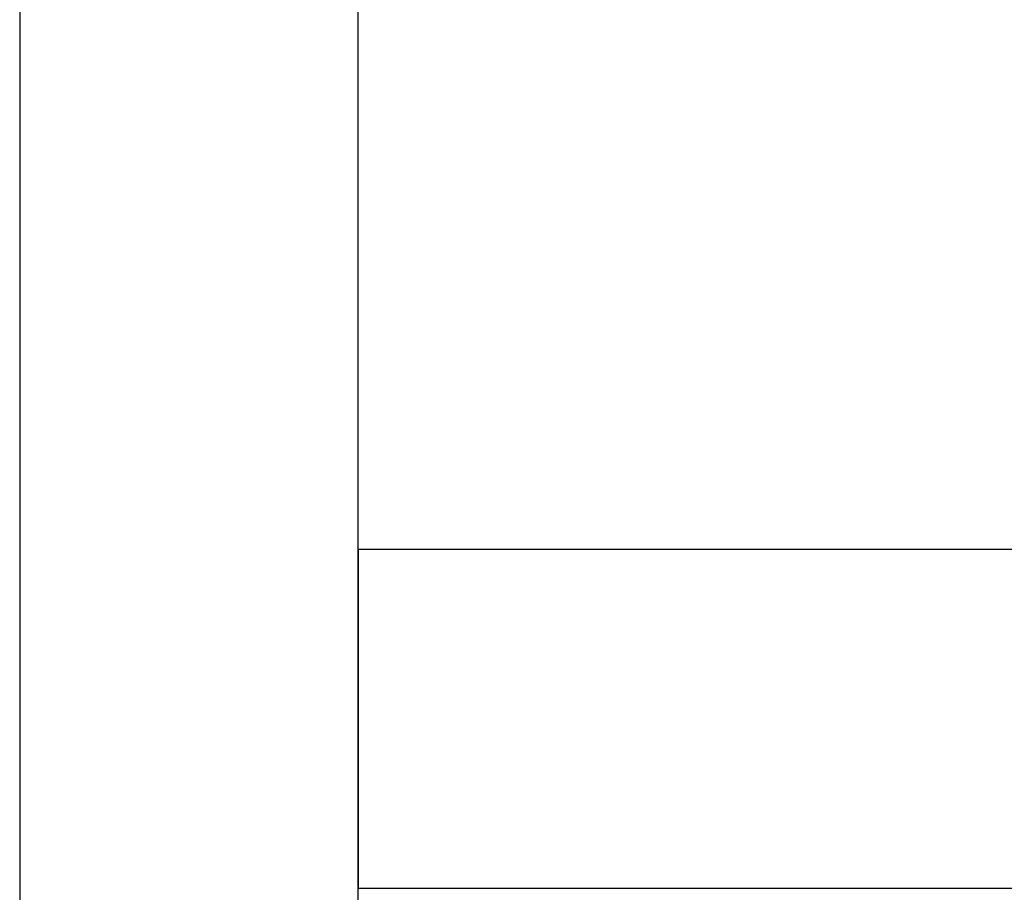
# Model space of a CAD drawing. Header units: metres. Extents: x 391.1 to 430.4, y 12.7 to 28.4.
# Tile 122 of 168: x 407.276 to 407.567, y 26.858 to 27.116. Entities that reach past the tile are written whole.
import ezdxf

# ---------------------------------------------------------------- set-up
doc = ezdxf.new("R2010")
doc.units = ezdxf.units.M
doc.layers.add('A-WALL-____-MCUT', color=7, linetype='Continuous', lineweight=25)
doc.layers.add('A-WALL-____-OTLN', color=7, linetype='Continuous', lineweight=25)

# ---------------------------------------------------------------- blocks, each defined once
blk = doc.blocks.new('Family - Envans PB-155465-02_PCI_P0')
at = {"layer": 'A-WALL-____-MCUT', "color": 253, "true_color": 0xaaaaaa}
for p, q in [((2.02746, 0.1), (0, 0.1)), ((0, 0), (2.02746, 0))]:
    blk.add_line(p, q, dxfattribs=at)
at = {"layer": 'A-WALL-____-OTLN', "color": 253, "true_color": 0xaaaaaa}
for p, q in [((2.02746, 0.1), (0, 0.1)), ((0, 0), (2.02746, 0))]:
    blk.add_line(p, q, dxfattribs=at)
at = {"layer": 'A-WALL-____-OTLN', "color": 253, "lineweight": 18, "true_color": 0xaaaaaa}
blk.add_line((0, 0), (2.02746, 0), dxfattribs=at)
blk = doc.blocks.new('Family - Envans PB-155549-02_PCI_P0')
at = {"layer": 'A-WALL-____-MCUT', "color": 253, "true_color": 0xaaaaaa}
for p, q in [((1.40281, 0.1), (0, 0.1)), ((0, 0.1), (0, 0)), ((0, 0), (1.40281, 0))]:
    blk.add_line(p, q, dxfattribs=at)
at = {"layer": 'A-WALL-____-OTLN', "color": 253, "true_color": 0xaaaaaa}
for p, q in [((1.40281, 0.1), (0, 0.1)), ((0, 0.1), (0, 0)), ((0, 0), (1.40281, 0))]:
    blk.add_line(p, q, dxfattribs=at)
at = {"layer": 'A-WALL-____-OTLN', "color": 253, "lineweight": 18, "true_color": 0xaaaaaa}
blk.add_line((0, 0), (1.40281, 0), dxfattribs=at)
blk = doc.blocks.new('LONDR55-XX_ZZ-ARQ-CAA-M3D-Londres55_ifc-1-02_PCI_P0')
at = {"layer": 'A-WALL-____-OTLN', "color": 253, "lineweight": 18, "true_color": 0xaaaaaa, "rotation": 270}
blk.add_blockref('Family - Envans PB-155465-02_PCI_P0', (407.27645, 28.07825), dxfattribs=at)
at = {"layer": 'A-WALL-____-OTLN', "color": 253, "lineweight": 18, "true_color": 0xaaaaaa}
blk.add_blockref('Family - Envans PB-155549-02_PCI_P0', (407.37645, 26.85938), dxfattribs=at)

msp = doc.modelspace()

# ---------------------------------------------------------------- block references
at = {"lineweight": 5}
msp.add_blockref('LONDR55-XX_ZZ-ARQ-CAA-M3D-Londres55_ifc-1-02_PCI_P0', (0, 0), dxfattribs=at)

doc.saveas('drawing.dxf')
